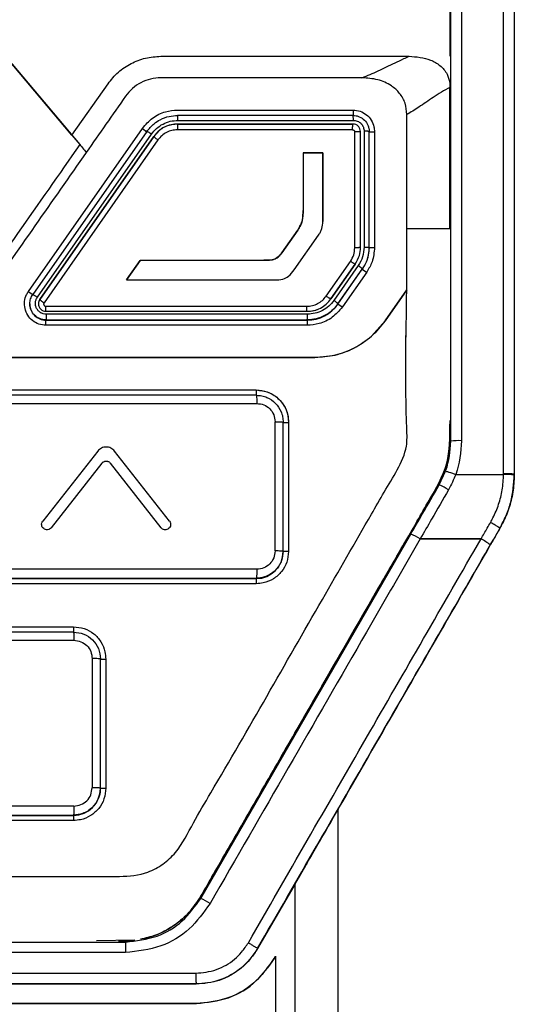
# Model space of a CAD drawing. Header units: millimetres. Extents: x 51 to 353, y -23 to 217.
# Tile 62 of 147: x 159.01 to 163.61, y 105.84 to 114.98. Entities that reach past the tile are written whole.
import ezdxf

# ---------------------------------------------------------------- set-up
doc = ezdxf.new("R2010")
doc.units = ezdxf.units.MM

msp = doc.modelspace()

# ---------------------------------------------------------------- linework, layer by layer
at = {"color": 7, "linetype": 'Continuous', "lineweight": 25}
for p, q in [((158.8908, 114.6306), (159.5677, 113.8241)), ((159.4952, 113.9106), (158.8909, 114.6309)), ((160.3219, 114.6451), (162.6307, 114.6449)), ((159.3308, 114.1066), (159.0858, 114.3983)), ((159.4952, 113.9106), (159.8305, 114.3893)), ((163.0099, 114.4022), (163.0099, 114.3555)), ((163.0099, 113.045), (163.0099, 114.3555)), ((160.4781, 114.1447), (162.1093, 114.1446)), ((160.4781, 114.1443), (160.4781, 114.1447)), ((160.4781, 114.1443), (162.1093, 114.1441)), ((162.1093, 114.0949), (160.4781, 114.095)), ((162.1093, 114.1441), (162.1093, 114.1446)), ((160.4784, 114.015), (160.4781, 114.015)), ((160.4781, 114.015), (162.1093, 114.0149)), ((162.1095, 114.0149), (160.4784, 114.015)), ((160.4812, 114.0488), (162.1133, 114.0487)), ((162.1093, 114.0149), (162.1095, 114.0149)), ((159.0898, 112.4596), (160.1505, 113.9742)), ((159.0898, 112.4592), (160.1505, 113.9737)), ((160.1914, 113.9458), (159.1308, 112.4312)), ((159.1736, 112.4054), (160.2349, 113.9208)), ((160.2569, 113.8999), (159.1963, 112.3854)), ((159.1963, 112.3853), (160.2569, 113.8999)), ((159.4952, 113.9106), (159.5677, 113.8241)), ((160.1505, 113.9737), (160.1505, 113.9742)), ((160.2569, 113.8999), (160.2569, 113.8999)), ((160.4755, 113.9649), (160.4759, 113.9613)), ((162.1059, 113.961), (160.4759, 113.9613)), ((162.1059, 113.961), (162.1057, 113.9648)), ((162.1258, 112.8657), (162.1257, 113.9412)), ((162.1793, 112.8689), (162.1793, 113.945)), ((162.2129, 113.9489), (162.2129, 112.8723)), ((162.2593, 112.8687), (162.2593, 113.9449)), ((162.3093, 113.9446), (162.3093, 112.8685)), ((160.2954, 113.8675), (159.2354, 112.3538)), ((161.8294, 113.7473), (161.6443, 113.747)), ((161.6443, 113.7469), (161.8294, 113.7473)), ((161.6443, 113.747), (161.6444, 113.2108)), ((161.8294, 113.1095), (161.8294, 113.7473)), ((161.8294, 113.7473), (161.8294, 113.1095)), ((161.8294, 113.7473), (161.8294, 113.7473)), ((161.8294, 113.1095), (161.8294, 113.1095)), ((161.5954, 113.029), (161.4477, 112.8186)), ((161.4477, 112.8186), (161.5954, 113.029)), ((161.5631, 112.6598), (161.7897, 112.9834)), ((161.5954, 113.029), (161.5954, 113.029)), ((161.4477, 112.8186), (161.4477, 112.8186)), ((162.1793, 112.8688), (162.1793, 112.8689)), ((162.2593, 112.8687), (162.2521, 112.8172)), ((160.1281, 112.7484), (160.0037, 112.5662)), ((160.0037, 112.5662), (160.1281, 112.7483)), ((161.2791, 112.7489), (160.1281, 112.7484)), ((160.1281, 112.7483), (161.2791, 112.7489)), ((160.1281, 112.7483), (160.1281, 112.7484)), ((161.2791, 112.7489), (161.2791, 112.7489)), ((161.8594, 112.4158), (162.086, 112.7393)), ((161.9037, 112.3902), (162.1305, 112.7139)), ((162.1305, 112.7139), (161.9037, 112.3901)), ((162.1586, 112.6999), (161.9317, 112.376)), ((161.9693, 112.3443), (162.196, 112.668)), ((161.9693, 112.3415), (162.196, 112.6653)), ((162.237, 112.639), (162.0102, 112.3153)), ((162.196, 112.668), (162.196, 112.6653)), ((160.0037, 112.5662), (161.383, 112.5661)), ((159.0898, 112.4592), (159.0898, 112.4596)), ((162.4085, 112.1859), (162.6099, 112.4734)), ((162.6099, 112.4732), (162.4085, 112.1857)), ((159.1037, 112.3452), (159.1037, 112.3423)), ((159.1963, 112.3854), (159.1963, 112.3853)), ((161.9693, 112.3415), (161.9693, 112.3443)), ((159.2516, 112.3224), (161.6788, 112.322)), ((159.2535, 112.2752), (161.6821, 112.2751)), ((161.6853, 112.2479), (159.2552, 112.248)), ((159.2552, 112.248), (159.2555, 112.2452)), ((161.6858, 112.2451), (161.6853, 112.2479)), ((159.2537, 112.1952), (161.6826, 112.195)), ((159.2537, 112.1923), (159.2537, 112.1952)), ((159.2537, 112.1923), (161.6826, 112.1923)), ((161.6826, 112.195), (161.6826, 112.1923)), ((162.2806, 112.0432), (162.4085, 112.1859)), ((162.4085, 112.1857), (162.4085, 112.1859)), ((161.6826, 112.1448), (159.2537, 112.1449)), ((162.5993, 111.8321), (162.5993, 112.049)), ((161.7532, 111.8448), (161.9432, 111.8677)), ((161.7532, 111.8446), (161.7532, 111.8448)), ((158.4099, 111.5448), (161.2099, 111.5446)), ((158.4099, 111.5443), (161.2099, 111.5442)), ((161.2099, 111.5442), (161.2099, 111.5446)), ((161.2099, 111.4949), (158.4099, 111.495)), ((158.4121, 111.4188), (161.2146, 111.4189)), ((161.3846, 110.0488), (161.3846, 111.2493)), ((161.4599, 110.0449), (161.4599, 111.2449)), ((161.5099, 111.2446), (161.5099, 110.0447)), ((159.7346, 110.9759), (159.2239, 110.326)), ((160.4025, 110.326), (159.8918, 110.9759)), ((159.7739, 110.8641), (159.3025, 110.2642)), ((159.7739, 110.8641), (159.3025, 110.2642)), ((159.7739, 110.8641), (159.7739, 110.8641)), ((160.3239, 110.2642), (159.8525, 110.8641)), ((160.3239, 110.2642), (159.8525, 110.8641)), ((159.8525, 110.8641), (159.8525, 110.8641)), ((162.9114, 110.6624), (162.9707, 110.7892)), ((163.0646, 110.7603), (163.0646, 110.7603)), ((163.0646, 110.7603), (163.5098, 110.7603)), ((163.6099, 110.7604), (163.6099, 110.7604)), ((163.6099, 110.7591), (163.6099, 110.7594)), ((159.3025, 110.2642), (159.3025, 110.2642)), ((160.3239, 110.2642), (160.3239, 110.2642)), ((163.4182, 110.1592), (163.4757, 110.2587)), ((163.4757, 110.2598), (163.4757, 110.2587)), ((163.4757, 110.2598), (163.4757, 110.2598)), ((160.6933, 106.8207), (162.6476, 110.2054)), ((162.7342, 110.1604), (163.3, 110.1604)), ((162.7342, 110.1604), (162.7342, 110.1602)), ((163.3, 110.1602), (162.7342, 110.1602)), ((163.3, 110.1604), (163.3, 110.1602)), ((161.4599, 110.0423), (161.4599, 110.0449)), ((161.2144, 109.8788), (158.412, 109.8787)), ((158.4099, 109.7951), (161.2099, 109.795)), ((158.4099, 109.7923), (161.2099, 109.7923)), ((161.2099, 109.795), (161.2099, 109.7923)), ((161.2099, 109.7447), (158.4099, 109.7448)), ((156.5099, 109.3449), (159.5099, 109.3448)), ((156.5099, 109.3444), (159.5099, 109.3444)), ((159.5099, 109.3444), (159.5099, 109.3448)), ((159.5099, 109.2951), (156.5099, 109.2951)), ((156.5103, 109.2186), (159.5129, 109.2188)), ((159.683, 109.0488), (159.683, 107.8488)), ((159.7599, 107.8451), (159.7599, 109.0451)), ((159.8099, 109.0448), (159.8099, 107.8449)), ((159.7599, 107.8423), (159.7599, 107.8451)), ((159.5127, 107.6788), (156.5103, 107.6788)), ((156.5099, 107.5952), (159.5099, 107.5951)), ((156.5099, 107.5923), (159.5099, 107.5923)), ((159.5099, 107.5951), (159.5099, 107.5923)), ((161.9699, 104.0021), (161.9699, 107.6509)), ((159.5099, 107.5449), (156.5099, 107.545)), ((161.5699, 106.957), (161.2218, 106.3541)), ((152.028, 106.4157), (159.9918, 106.4157)), ((160.0792, 106.4321), (159.7241, 106.4254)), ((159.9918, 106.4157), (159.9918, 106.3177)), ((159.9918, 106.3177), (152.028, 106.3177)), ((161.2218, 106.3561), (161.2218, 106.3561)), ((161.2218, 106.3561), (161.2218, 106.3552)), ((161.2218, 106.3541), (161.2218, 106.3552)), ((161.3766, 106.2622), (161.3899, 106.2853)), ((161.3899, 106.2853), (161.3899, 104.5093)), ((151.3716, 106.1277), (160.6474, 106.1277)), ((160.6493, 106.0257), (151.3703, 106.0257)), ((160.6493, 106.0257), (160.6493, 106.0238)), ((160.6526, 105.8435), (160.6526, 105.8438))]:
    msp.add_line(p, q, dxfattribs=at)
at = {"color": 8, "linetype": 'Continuous', "lineweight": 25}
for p, q in [((162.1093, 114.1441), (162.1093, 114.0923)), ((160.1501, 113.9719), (160.1914, 113.943)), ((162.2593, 113.9423), (162.3093, 113.9422)), ((162.3089, 112.866), (162.2593, 112.866)), ((162.196, 112.6653), (162.2358, 112.6374)), ((159.1308, 112.4283), (159.089, 112.4575)), ((162.0088, 112.3138), (161.9693, 112.3415)), ((159.2537, 112.1449), (159.2537, 112.1923)), ((161.6826, 112.1923), (161.6826, 112.1448)), ((161.2099, 111.5442), (161.2099, 111.4923)), ((161.4599, 111.2423), (161.5099, 111.2422)), ((161.5095, 110.0422), (161.4599, 110.0423)), ((161.2099, 109.7923), (161.2099, 109.7447)), ((159.5099, 109.3444), (159.5099, 109.2923)), ((159.7599, 109.0423), (159.8099, 109.0422)), ((159.8095, 107.8422), (159.7599, 107.8423)), ((159.5099, 107.5923), (159.5099, 107.5449))]:
    msp.add_line(p, q, dxfattribs=at)
at = {"color": 7, "linetype": 'Continuous', "lineweight": 25}
for centre, radius, start, end in [((161.9093, 112.866), 0.35, 324.99804, 360), ((159.2537, 112.3423), 0.15, 180.00002, 270.00002), ((161.6826, 112.5423), 0.35, 269.99999, 324.99804), ((163.095, 110.6272), 0.4465, 86.8008, 99.67971), ((163.5262, 110.2929), 0.4677, 79.70751, 92.0113), ((162.713, 110.1717), 0.5292, 57.41251, 67.97896), ((162.4221, 109.6676), 0.5832, 57.64144, 67.25001), ((162.4298, 109.6811), 0.5678, 57.58033, 67.44403), ((163.0188, 109.6214), 0.6079, 52.77011, 62.44731), ((163.011, 109.6079), 0.6234, 52.95361, 62.38439), ((161.2099, 110.0423), 0.25, 269.99999, 359.99998), ((159.5099, 107.8423), 0.25, 269.99999, 359.99998), ((160.1233, 105.6847), 1.2709, 58.89272, 63.35245)]:
    msp.add_arc(centre, radius, start, end, dxfattribs=at)
for points in [[(163.0099, 123.6437), (163.0099, 122.1506), (163.0099, 119.1644), (163.0099, 116.1514), (163.0099, 114.6449)], [(159.1037, 112.3457), (159.1049, 112.361), (159.1074, 112.3916), (159.123, 112.418), (159.1308, 112.4312)], [(159.1963, 112.3854), (159.1927, 112.3792), (159.1854, 112.3668), (159.1842, 112.3524), (159.1837, 112.3452)], [(159.1963, 112.3853), (159.1927, 112.3791), (159.1854, 112.3667), (159.1842, 112.3523), (159.1837, 112.3452)], [(159.7599, 109.0451), (159.7588, 109.0455), (159.7565, 109.0465), (159.7389, 109.0477), (159.7135, 109.0485), (159.6932, 109.0487), (159.683, 109.0488)], [(159.7599, 107.8451), (159.7588, 107.8456), (159.7565, 107.8465), (159.7388, 107.8477), (159.7135, 107.8486), (159.6931, 107.8487), (159.683, 107.8488)], [(161.9699, 107.6507), (161.9099, 107.5465), (161.7897, 107.3381), (161.6432, 107.0841), (161.5699, 106.957)]]:
    msp.add_open_spline(points, degree=3, dxfattribs=at)
for points, knots in [([(163.0199, 111.0673), (163.0199, 112.4773), (163.0199, 114.6478), (163.0199, 117.5701), (163.0199, 119.0822), (163.0199, 119.8382)], [0, 0, 0, 0, 0.481055, 0.740527, 1, 1, 1, 1]), ([(163.1199, 119.8515), (163.1199, 119.0948), (163.1199, 117.5813), (163.1199, 114.6565), (163.1199, 112.4842), (163.1199, 111.073)], [0, 0, 0, 0, 0.259483, 0.518958, 1, 1, 1, 1]), ([(163.5099, 110.7665), (163.5099, 111.5189), (163.5099, 113.0328), (163.5099, 115.3044), (163.5099, 117.5814), (163.5099, 119.0948), (163.5099, 119.8515)], [0, 0, 0, 0, 0.247772, 0.498507, 0.74925, 1, 1, 1, 1]), ([(163.6099, 119.8382), (163.6099, 119.0822), (163.6099, 117.5702), (163.6099, 115.2951), (163.6099, 113.0253), (163.6099, 111.5125), (163.6099, 110.7604)], [0, 0, 0, 0, 0.250722, 0.501444, 0.752165, 1, 1, 1, 1]), ([(159.8305, 114.3893), (159.8609, 114.4267), (159.9215, 114.5013), (160.0428, 114.5809), (160.1778, 114.6341), (160.2738, 114.6414), (160.3219, 114.6451)], [0, 0, 0, 0, 0.250806, 0.500056, 0.749214, 1, 1, 1, 1]), ([(162.1929, 114.4446), (162.1929, 114.4446), (162.2187, 114.4544), (162.2948, 114.485), (162.4195, 114.5447), (162.5422, 114.6036), (162.6145, 114.6374), (162.6306, 114.6449), (162.6307, 114.6449)], [0, 0, 0, 0, 0.00002, 0.18123, 0.537281, 0.897353, 0.99998, 1, 1, 1, 1]), ([(162.6307, 114.6449), (162.6992, 114.6394), (162.8021, 114.631), (162.9218, 114.5618), (162.9869, 114.4877), (163.0029, 114.4283), (163.0099, 114.4022)], [0, 0, 0, 0, 0.415962, 0.624895, 0.835545, 1, 1, 1, 1]), ([(160.3219, 114.4447), (160.2898, 114.4424), (160.2257, 114.4378), (160.1359, 114.4019), (160.055, 114.3488), (160.0146, 114.2991), (159.9943, 114.2742)], [0, 0, 0, 0, 0.250686, 0.499944, 0.749252, 1, 1, 1, 1]), ([(162.193, 114.4446), (161.9508, 114.4446), (161.3275, 114.4446), (160.7035, 114.4447), (160.3219, 114.4447)], [0, 0, 0, 0, 0.388467, 1, 1, 1, 1]), ([(162.61, 114.1034), (162.6068, 114.1387), (162.6004, 114.2093), (162.547, 114.3031), (162.4602, 114.3812), (162.3384, 114.435), (162.2427, 114.4413), (162.1931, 114.4446)], [0, 0, 0, 0, 0.175632, 0.351642, 0.522592, 0.752551, 1, 1, 1, 1]), ([(163.0099, 114.3555), (163.0099, 114.3555), (162.9567, 114.3277), (162.8561, 114.2651), (162.726, 114.1728), (162.6473, 114.1232), (162.6099, 114.1034), (162.6099, 114.1034)], [0, 0, 0, 0, 0.00002, 0.361022, 0.701785, 0.99998, 1, 1, 1, 1]), ([(159.9943, 114.2742), (159.9333, 114.1871), (159.8114, 114.0129), (159.6893, 113.8387), (159.6283, 113.7516)], [0, 0, 0, 0, 0.500009, 1, 1, 1, 1]), ([(160.1505, 113.9742), (160.18, 114.0084), (160.239, 114.0769), (160.3579, 114.1345), (160.4405, 114.1415), (160.4781, 114.1447)], [0, 0, 0, 0, 0.352721, 0.705461, 1, 1, 1, 1]), ([(160.1914, 113.9458), (160.2127, 113.9715), (160.2485, 114.0148), (160.3211, 114.0606), (160.3953, 114.0895), (160.4514, 114.0932), (160.4781, 114.095)], [0, 0, 0, 0, 0.29696, 0.499569, 0.762093, 1, 1, 1, 1]), ([(160.4812, 114.0488), (160.481, 114.0548), (160.4808, 114.0609), (160.4804, 114.068), (160.4803, 114.0737), (160.4799, 114.0835), (160.4792, 114.0931), (160.4785, 114.0944), (160.4781, 114.095)], [0, 0, 0, 0, 0.240366, 0.249336, 0.316014, 0.500215, 0.759056, 1, 1, 1, 1]), ([(162.1093, 114.1446), (162.1317, 114.1424), (162.1765, 114.138), (162.2364, 114.1037), (162.2815, 114.0533), (162.3058, 113.997), (162.3083, 113.9597), (162.3093, 113.9446)], [0, 0, 0, 0, 0.214174, 0.428377, 0.641944, 0.85527, 1, 1, 1, 1]), ([(162.1133, 114.0487), (162.1131, 114.0547), (162.1129, 114.0607), (162.1125, 114.067), (162.1124, 114.0727), (162.1121, 114.0778), (162.1118, 114.0816), (162.1118, 114.0816), (162.1118, 114.0816), (162.1117, 114.0818), (162.1117, 114.0823), (162.1115, 114.0844), (162.1111, 114.0885), (162.1103, 114.0936), (162.1097, 114.0944), (162.1093, 114.0949)], [0, 0, 0, 0, 0.241139, 0.245033, 0.277356, 0.499886, 0.499919, 0.500016, 0.500404, 0.50195, 0.508123, 0.532791, 0.630953, 0.790741, 1, 1, 1, 1]), ([(162.1093, 114.0949), (162.1195, 114.0943), (162.1397, 114.0931), (162.1772, 114.0809), (162.218, 114.0537), (162.2453, 114.0129), (162.2575, 113.9754), (162.2587, 113.9552), (162.2593, 113.9449)], [0, 0, 0, 0, 0.130305, 0.25721, 0.499781, 0.741559, 0.868826, 1, 1, 1, 1]), ([(162.6099, 113.0447), (162.6099, 113.2781), (162.6099, 113.6311), (162.6099, 113.9839), (162.6099, 114.1034)], [0, 0, 0, 0, 0.661204, 1, 1, 1, 1]), ([(160.2349, 113.9208), (160.25, 113.9395), (160.2804, 113.9769), (160.341, 114.0172), (160.4088, 114.0438), (160.457, 114.0471), (160.4812, 114.0488)], [0, 0, 0, 0, 0.249913, 0.499687, 0.749406, 1, 1, 1, 1]), ([(160.4784, 114.015), (160.4578, 114.0137), (160.4145, 114.0109), (160.3571, 113.9886), (160.3011, 113.9533), (160.2734, 113.9198), (160.2569, 113.8999)], [0, 0, 0, 0, 0.237791, 0.499911, 0.703096, 1, 1, 1, 1]), ([(160.4781, 114.015), (160.4423, 114.0108), (160.3829, 114.0039), (160.307, 113.9592), (160.2744, 113.9206), (160.2569, 113.8999)], [0, 0, 0, 0, 0.41482, 0.68642, 1, 1, 1, 1]), ([(160.4781, 114.015), (160.4778, 114.0143), (160.4773, 114.0133), (160.4767, 114.0072), (160.4762, 114.0008), (160.4759, 113.9928), (160.4756, 113.9811), (160.4755, 113.9713), (160.4755, 113.9649)], [0, 0, 0, 0, 0.236619, 0.364682, 0.496022, 0.627944, 0.75768, 1, 1, 1, 1]), ([(162.1057, 113.9648), (162.1057, 113.9712), (162.1058, 113.981), (162.1063, 113.9927), (162.1067, 114.0007), (162.1073, 114.0071), (162.1082, 114.0132), (162.1088, 114.0142), (162.1093, 114.0149)], [0, 0, 0, 0, 0.242401, 0.37216, 0.50409, 0.635422, 0.763461, 1, 1, 1, 1]), ([(162.1793, 113.9449), (162.1782, 113.9541), (162.1761, 113.9725), (162.1599, 113.9956), (162.1367, 114.0118), (162.1184, 114.0138), (162.1093, 114.0149)], [0, 0, 0, 0, 0.25112, 0.501475, 0.751092, 1, 1, 1, 1]), ([(162.1793, 113.945), (162.1782, 113.9542), (162.1761, 113.9725), (162.1599, 113.9957), (162.1368, 114.0118), (162.1186, 114.0139), (162.1095, 114.0149)], [0, 0, 0, 0, 0.251394, 0.501628, 0.751046, 1, 1, 1, 1]), ([(162.1133, 114.0487), (162.1162, 114.0486), (162.1244, 114.0484), (162.1401, 114.0455), (162.1618, 114.0373), (162.1765, 114.0266), (162.1836, 114.0195), (162.1837, 114.0194), (162.184, 114.0191), (162.1852, 114.0179), (162.1897, 114.0132), (162.1936, 114.0081), (162.1974, 114.0024), (162.2008, 113.9968), (162.2097, 113.9795), (162.2116, 113.9618), (162.2129, 113.9489)], [0, 0, 0, 0, 0.056082, 0.158106, 0.305996, 0.498949, 0.499033, 0.499649, 0.501318, 0.507561, 0.531672, 0.626385, 0.630281, 0.662499, 0.753417, 1, 1, 1, 1]), ([(160.2349, 113.9208), (160.2297, 113.9243), (160.2217, 113.9298), (160.2119, 113.936), (160.205, 113.9401), (160.1993, 113.9432), (160.1936, 113.946), (160.1923, 113.9458), (160.1914, 113.9458)], [0, 0, 0, 0, 0.2394629, 0.3683632, 0.4999959, 0.6316288, 0.7605295, 1, 1, 1, 1]), ([(160.2569, 113.8999), (160.2572, 113.899), (160.2575, 113.8977), (160.2621, 113.8933), (160.2669, 113.889), (160.2732, 113.8839), (160.2824, 113.8768), (160.2903, 113.8712), (160.2954, 113.8675)], [0, 0, 0, 0, 0.239475, 0.36845, 0.500001, 0.631551, 0.760526, 1, 1, 1, 1]), ([(160.4759, 113.9613), (160.4582, 113.9601), (160.4229, 113.9576), (160.3732, 113.9382), (160.3288, 113.9087), (160.3065, 113.8813), (160.2954, 113.8675)], [0, 0, 0, 0, 0.24994, 0.499733, 0.749452, 1, 1, 1, 1]), ([(162.1059, 113.961), (162.1085, 113.9607), (162.1136, 113.96), (162.1202, 113.9555), (162.1247, 113.9489), (162.1253, 113.9437), (162.1257, 113.9412)], [0, 0, 0, 0, 0.250667, 0.500039, 0.749756, 1, 1, 1, 1]), ([(162.1793, 113.9449), (162.1786, 113.9444), (162.1774, 113.9436), (162.1707, 113.9427), (162.1636, 113.9421), (162.1549, 113.9416), (162.1424, 113.9412), (162.1322, 113.9412), (162.1257, 113.9412)], [0, 0, 0, 0, 0.2384449, 0.367724, 0.5000314, 0.632334, 0.7615998, 1, 1, 1, 1]), ([(162.2593, 113.9449), (162.2587, 113.9454), (162.2573, 113.9464), (162.2468, 113.9476), (162.2312, 113.9486), (162.2189, 113.9488), (162.2129, 113.9489)], [0, 0, 0, 0, 0.241046, 0.500029, 0.758996, 1, 1, 1, 1]), ([(159.5677, 113.8241), (159.3753, 113.5489), (159.1304, 113.1985), (158.83, 112.7717), (158.6727, 112.5415), (158.5074, 112.3257), (158.2831, 112.1899), (158.0401, 112.1252), (157.7859, 112.1341), (157.2596, 112.1299), (156.3414, 112.1335), (155.381, 112.1326), (154.644, 112.1319), (154.2522, 112.1339), (153.8823, 112.127), (153.5687, 112.2742), (153.3642, 112.5086), (153.0123, 113.0384), (152.7015, 113.4739), (152.4516, 113.8241)], [0, 0, 0, 0, 0.115575, 0.147183, 0.179347, 0.211731, 0.239494, 0.267722, 0.296788, 0.326322, 0.448484, 0.611592, 0.656005, 0.701123, 0.746564, 0.780978, 0.816037, 0.852024, 1, 1, 1, 1]), ([(159.5677, 113.8241), (159.5762, 113.8139), (159.6016, 113.7835), (159.6177, 113.7644), (159.6283, 113.7516)], [0, 0, 0, 0, 0.3346289, 1, 1, 1, 1]), ([(159.6283, 113.7516), (159.469, 113.5241), (159.1505, 113.0692), (158.8316, 112.6138), (158.6721, 112.3861)], [0, 0, 0, 0, 0.499991, 1, 1, 1, 1]), ([(161.6444, 113.2108), (161.6444, 113.1945), (161.6444, 113.148), (161.6314, 113.0833), (161.605, 113.0435), (161.5954, 113.029)], [0, 0, 0, 0, 0.2554297, 0.7286984, 1, 1, 1, 1]), ([(161.5954, 113.029), (161.6134, 113.0606), (161.6456, 113.1172), (161.6448, 113.1821), (161.6444, 113.2108)], [0, 0, 0, 0, 0.5580955, 1, 1, 1, 1]), ([(161.7897, 112.9834), (161.7958, 112.993), (161.808, 113.0122), (161.8248, 113.054), (161.8276, 113.0875), (161.8294, 113.1095)], [0, 0, 0, 0, 0.254635, 0.509311, 1, 1, 1, 1]), ([(162.6099, 113.0447), (162.6442, 113.0447), (162.7128, 113.0448), (162.8432, 113.0449), (162.9471, 113.045), (163.0099, 113.045)], [0, 0, 0, 0, 0.2830515, 0.5663061, 1, 1, 1, 1]), ([(162.6099, 112.4734), (162.6099, 112.5686), (162.6099, 112.7591), (162.6099, 112.9495), (162.6099, 113.0447)], [0, 0, 0, 0, 0.499999, 1, 1, 1, 1]), ([(161.4477, 112.8186), (161.4338, 112.8007), (161.4103, 112.7704), (161.3479, 112.7485), (161.3058, 112.7488), (161.2791, 112.7489)], [0, 0, 0, 0, 0.345587, 0.584751, 1, 1, 1, 1]), ([(161.2791, 112.7489), (161.3162, 112.7484), (161.3678, 112.7477), (161.4224, 112.7846), (161.4392, 112.8072), (161.4477, 112.8186)], [0, 0, 0, 0, 0.559914, 0.778965, 1, 1, 1, 1]), ([(162.086, 112.7393), (162.0975, 112.7588), (162.1204, 112.7979), (162.124, 112.8431), (162.1258, 112.8657)], [0, 0, 0, 0, 0.499289, 1, 1, 1, 1]), ([(162.1793, 112.8687), (162.1786, 112.8683), (162.1775, 112.8677), (162.1707, 112.867), (162.1637, 112.8665), (162.155, 112.8661), (162.1425, 112.8657), (162.1324, 112.8657), (162.1258, 112.8657)], [0, 0, 0, 0, 0.238431, 0.36768, 0.499957, 0.632239, 0.761507, 1, 1, 1, 1]), ([(162.1305, 112.7139), (162.1457, 112.7403), (162.1736, 112.7884), (162.1775, 112.8438), (162.1793, 112.8689)], [0, 0, 0, 0, 0.546842, 1, 1, 1, 1]), ([(162.1305, 112.7139), (162.1457, 112.7402), (162.1736, 112.7883), (162.1775, 112.8437), (162.1793, 112.8687)], [0, 0, 0, 0, 0.546691, 1, 1, 1, 1]), ([(162.2129, 112.8723), (162.2105, 112.8415), (162.2056, 112.7798), (162.1743, 112.7265), (162.1586, 112.6999)], [0, 0, 0, 0, 0.499304, 1, 1, 1, 1]), ([(162.2129, 112.8723), (162.219, 112.8721), (162.2257, 112.872), (162.2329, 112.8716), (162.2382, 112.8714), (162.2476, 112.871), (162.2573, 112.87), (162.2586, 112.8692), (162.2593, 112.8687)], [0, 0, 0, 0, 0.246612, 0.271067, 0.319734, 0.491564, 0.754919, 1, 1, 1, 1]), ([(162.3093, 112.8685), (162.3053, 112.823), (162.2981, 112.7408), (162.2559, 112.6705), (162.237, 112.639)], [0, 0, 0, 0, 0.552831, 1, 1, 1, 1]), ([(162.1305, 112.7139), (162.1296, 112.7138), (162.1282, 112.7136), (162.1223, 112.7164), (162.1165, 112.7196), (162.1094, 112.7238), (162.0994, 112.7302), (162.0913, 112.7357), (162.086, 112.7393)], [0, 0, 0, 0, 0.2391638, 0.3681724, 0.5, 0.6318276, 0.7608362, 1, 1, 1, 1]), ([(162.196, 112.668), (162.1958, 112.6688), (162.1955, 112.6701), (162.1911, 112.6745), (162.1864, 112.6787), (162.1803, 112.6837), (162.1713, 112.6907), (162.1636, 112.6963), (162.1586, 112.6999)], [0, 0, 0, 0, 0.239756, 0.368553, 0.5, 0.631447, 0.760244, 1, 1, 1, 1]), ([(161.383, 112.5661), (161.4082, 112.5671), (161.4527, 112.5689), (161.5187, 112.601), (161.5467, 112.6381), (161.5631, 112.6598)], [0, 0, 0, 0, 0.352486, 0.621585, 1, 1, 1, 1]), ([(149.4099, 112.4734), (149.4175, 112.0449), (149.4259, 111.5629), (149.4036, 111.0216), (149.4762, 110.8164), (149.6844, 110.5039), (150.2542, 109.469), (150.8495, 108.4455), (151.398, 107.5248), (151.5183, 107.2814), (151.6754, 107.1348), (151.8635, 107.0297), (152.4672, 107.0182), (153.8488, 107.031), (155.9345, 107.0229), (157.9229, 107.0268), (159.1414, 107.0237), (159.6673, 107.0264), (159.9356, 107.0202), (160.172, 107.0401), (160.3455, 107.1343), (160.5029, 107.281), (160.6214, 107.5251), (161.0862, 108.3009), (161.6279, 109.2656), (162.1697, 110.1935), (162.3991, 110.5974), (162.5234, 110.7981), (162.6177, 110.9952), (162.5931, 111.564), (162.602, 112.0454), (162.6099, 112.4734)], [0, 0, 0, 0, 0.062594, 0.070392, 0.078093, 0.093739, 0.125035, 0.250218, 0.265866, 0.281471, 0.289176, 0.296844, 0.312248, 0.374839, 0.500005, 0.613907, 0.664028, 0.677156, 0.690284, 0.703228, 0.710903, 0.71858, 0.734181, 0.749829, 0.850602, 0.894942, 0.906555, 0.918176, 0.929608, 0.937406, 1, 1, 1, 1]), ([(159.2537, 112.1449), (159.2312, 112.1471), (159.1863, 112.1515), (159.1265, 112.1859), (159.0811, 112.2365), (159.0549, 112.2997), (159.0513, 112.3678), (159.0665, 112.4225), (159.0841, 112.4505), (159.0898, 112.4596)], [0, 0, 0, 0, 0.154231, 0.308468, 0.462592, 0.616772, 0.771202, 0.925971, 1, 1, 1, 1]), ([(159.1308, 112.4312), (159.1316, 112.4312), (159.1328, 112.4311), (159.1383, 112.4282), (159.1439, 112.425), (159.1507, 112.4208), (159.1604, 112.4144), (159.1684, 112.409), (159.1736, 112.4054)], [0, 0, 0, 0, 0.239494, 0.368385, 0.5, 0.631615, 0.760505, 1, 1, 1, 1]), ([(159.2537, 112.1952), (159.2338, 112.1975), (159.1944, 112.2021), (159.1451, 112.2366), (159.1176, 112.2772), (159.1054, 112.3149), (159.1043, 112.3353), (159.1037, 112.3457)], [0, 0, 0, 0, 0.252504, 0.499382, 0.739492, 0.867384, 1, 1, 1, 1]), ([(159.2552, 112.248), (159.2461, 112.2488), (159.228, 112.2503), (159.2028, 112.2617), (159.1815, 112.279), (159.1656, 112.3014), (159.1564, 112.3273), (159.1545, 112.3546), (159.1597, 112.3818), (159.1689, 112.3975), (159.1736, 112.4054)], [0, 0, 0, 0, 0.124954, 0.249714, 0.374641, 0.499756, 0.624456, 0.749384, 0.874422, 1, 1, 1, 1]), ([(159.1837, 112.3452), (159.184, 112.3404), (159.1845, 112.3309), (159.1904, 112.3129), (159.2038, 112.2937), (159.227, 112.2782), (159.2447, 112.2762), (159.2535, 112.2752)], [0, 0, 0, 0, 0.131843, 0.261823, 0.514998, 0.761012, 1, 1, 1, 1]), ([(159.1837, 112.3452), (159.184, 112.3404), (159.1845, 112.3308), (159.1904, 112.3128), (159.2038, 112.2936), (159.2271, 112.2781), (159.2449, 112.2761), (159.2537, 112.2752)], [0, 0, 0, 0, 0.1316, 0.261437, 0.514564, 0.76075, 1, 1, 1, 1]), ([(159.1963, 112.3853), (159.1966, 112.3846), (159.1971, 112.3835), (159.2018, 112.3792), (159.2068, 112.3751), (159.2131, 112.3701), (159.2224, 112.3631), (159.2303, 112.3574), (159.2354, 112.3538)], [0, 0, 0, 0, 0.23943, 0.368344, 0.5, 0.631656, 0.76057, 1, 1, 1, 1]), ([(159.2354, 112.3538), (159.2345, 112.3522), (159.2327, 112.3491), (159.2317, 112.3437), (159.232, 112.3383), (159.2338, 112.3331), (159.237, 112.3287), (159.2412, 112.3253), (159.2462, 112.3229), (159.2498, 112.3226), (159.2516, 112.3224)], [0, 0, 0, 0, 0.125246, 0.250253, 0.375339, 0.500609, 0.62511, 0.749546, 0.874317, 1, 1, 1, 1]), ([(161.6788, 112.322), (161.6964, 112.3232), (161.7317, 112.3256), (161.7815, 112.345), (161.826, 112.3746), (161.8483, 112.402), (161.8594, 112.4158)], [0, 0, 0, 0, 0.249949, 0.49975, 0.749457, 1, 1, 1, 1]), ([(161.6821, 112.2751), (161.704, 112.2766), (161.7474, 112.2796), (161.8084, 112.3037), (161.8629, 112.3397), (161.8901, 112.3734), (161.9037, 112.3902)], [0, 0, 0, 0, 0.252691, 0.500364, 0.750191, 1, 1, 1, 1]), ([(161.6826, 112.275), (161.7027, 112.2763), (161.7459, 112.2791), (161.807, 112.3027), (161.8629, 112.3396), (161.8901, 112.3733), (161.9037, 112.3901)], [0, 0, 0, 0, 0.2325114, 0.4997795, 0.749871, 1, 1, 1, 1]), ([(161.9693, 112.3443), (161.9516, 112.3224), (161.9164, 112.2788), (161.8459, 112.2322), (161.767, 112.2009), (161.7109, 112.197), (161.6826, 112.195)], [0, 0, 0, 0, 0.2498189, 0.4996515, 0.7473376, 1, 1, 1, 1]), ([(161.9317, 112.376), (161.9166, 112.3572), (161.8863, 112.3198), (161.8255, 112.2796), (161.7576, 112.2529), (161.7094, 112.2496), (161.6853, 112.2479)], [0, 0, 0, 0, 0.249493, 0.499708, 0.749415, 1, 1, 1, 1]), ([(161.9037, 112.3901), (161.9029, 112.3901), (161.9015, 112.39), (161.8957, 112.3928), (161.8899, 112.396), (161.8828, 112.4002), (161.8728, 112.4066), (161.8647, 112.4122), (161.8594, 112.4158)], [0, 0, 0, 0, 0.23919, 0.3682722, 0.5000001, 0.6317281, 0.7608102, 1, 1, 1, 1]), ([(161.9693, 112.3443), (161.969, 112.3451), (161.9687, 112.3463), (161.9643, 112.3507), (161.9596, 112.3549), (161.9535, 112.3598), (161.9445, 112.3668), (161.9367, 112.3724), (161.9317, 112.376)], [0, 0, 0, 0, 0.239767, 0.368632, 0.500001, 0.63137, 0.760234, 1, 1, 1, 1]), ([(159.2537, 112.2752), (159.2534, 112.2758), (159.2529, 112.2772), (159.2523, 112.288), (159.2518, 112.3038), (159.2517, 112.3164), (159.2516, 112.3224)], [0, 0, 0, 0, 0.2408458, 0.5000656, 0.759249, 1, 1, 1, 1]), ([(159.2555, 112.2452), (159.2555, 112.2389), (159.2555, 112.2291), (159.2552, 112.2174), (159.255, 112.2094), (159.2547, 112.203), (159.2543, 112.1969), (159.2539, 112.1958), (159.2537, 112.1952)], [0, 0, 0, 0, 0.2415885, 0.3711138, 0.5029654, 0.6343835, 0.7626614, 1, 1, 1, 1]), ([(161.6826, 112.275), (161.6821, 112.2757), (161.6813, 112.277), (161.6804, 112.2867), (161.6799, 112.2968), (161.6797, 112.3025), (161.6793, 112.3097), (161.679, 112.316), (161.6788, 112.322)], [0, 0, 0, 0, 0.240791, 0.499879, 0.683476, 0.750674, 0.760025, 1, 1, 1, 1]), ([(162.0102, 112.3153), (161.9807, 112.281), (161.9216, 112.2125), (161.8027, 112.155), (161.7201, 112.148), (161.6826, 112.1448)], [0, 0, 0, 0, 0.352821, 0.705649, 1, 1, 1, 1]), ([(161.6826, 112.195), (161.683, 112.1957), (161.6836, 112.1967), (161.6843, 112.2029), (161.6849, 112.2093), (161.6853, 112.2173), (161.6857, 112.229), (161.6858, 112.2387), (161.6858, 112.2451)], [0, 0, 0, 0, 0.237228, 0.365473, 0.496879, 0.628742, 0.758299, 1, 1, 1, 1]), ([(162.4085, 112.1857), (162.368, 112.1356), (162.2872, 112.0357), (162.1253, 111.9288), (161.9451, 111.8578), (161.8171, 111.849), (161.7532, 111.8446)], [0, 0, 0, 0, 0.251027, 0.500723, 0.750912, 1, 1, 1, 1]), ([(161.9432, 111.8677), (162.0051, 111.8869), (162.1282, 111.9251), (162.23, 112.004), (162.2806, 112.0432)], [0, 0, 0, 0, 0.502871, 1, 1, 1, 1]), ([(150.2666, 111.8448), (151.5206, 111.8449), (154.0596, 111.845), (157.8933, 111.845), (160.4658, 111.8449), (161.7532, 111.8448)], [0, 0, 0, 0, 0.327726, 0.663541, 1, 1, 1, 1]), ([(161.7532, 111.8446), (160.4775, 111.8447), (157.9262, 111.8448), (154.0925, 111.8448), (151.5417, 111.8447), (150.2666, 111.8446)], [0, 0, 0, 0, 0.333395, 0.666761, 1, 1, 1, 1]), ([(161.2099, 111.5446), (161.2436, 111.5413), (161.311, 111.5347), (161.4008, 111.4831), (161.4687, 111.4071), (161.5047, 111.3227), (161.5084, 111.2669), (161.5099, 111.2446)], [0, 0, 0, 0, 0.2146231, 0.4292631, 0.6435113, 0.8574924, 1, 1, 1, 1]), ([(161.2099, 111.5442), (161.2493, 111.5397), (161.3278, 111.5306), (161.4271, 111.4612), (161.4964, 111.362), (161.5054, 111.2835), (161.5099, 111.2442)], [0, 0, 0, 0, 0.250806, 0.500375, 0.749962, 1, 1, 1, 1]), ([(161.2099, 111.4949), (161.2105, 111.4938), (161.2117, 111.4917), (161.2132, 111.4742), (161.2143, 111.4487), (161.2145, 111.4286), (161.2146, 111.4189)], [0, 0, 0, 0, 0.240728, 0.5, 0.759273, 1, 1, 1, 1]), ([(161.2099, 111.4949), (161.2272, 111.4938), (161.2611, 111.4918), (161.3235, 111.4713), (161.3915, 111.4258), (161.4368, 111.3578), (161.457, 111.2951), (161.4589, 111.2617), (161.4599, 111.2449)], [0, 0, 0, 0, 0.132134, 0.259644, 0.499748, 0.744254, 0.870859, 1, 1, 1, 1]), ([(161.2146, 111.4189), (161.2368, 111.4163), (161.2812, 111.4112), (161.3374, 111.3721), (161.3768, 111.316), (161.382, 111.2716), (161.3846, 111.2493)], [0, 0, 0, 0, 0.2500716, 0.4998566, 0.7494973, 1, 1, 1, 1]), ([(163.0099, 111.2617), (163.0134, 111.1371), (163.0204, 110.8884), (162.8418, 110.5571), (162.2409, 109.5316), (161.6351, 108.4754), (161.0203, 107.4048), (160.8044, 107.0411), (160.6419, 106.7277), (160.4359, 106.5578), (160.2855, 106.4749), (160.1788, 106.4521), (160.1317, 106.442)], [0, 0, 0, 0, 0.064105, 0.127914, 0.191826, 0.689205, 0.762481, 0.836673, 0.911445, 0.943254, 0.974927, 1, 1, 1, 1]), ([(161.3846, 111.2493), (161.3945, 111.2492), (161.4142, 111.2489), (161.4382, 111.2478), (161.4559, 111.2465), (161.4586, 111.2454), (161.4599, 111.2449)], [0, 0, 0, 0, 0.249052, 0.499998, 0.75095, 1, 1, 1, 1]), ([(162.6923, 110.3026), (162.7296, 110.3677), (162.8335, 110.5495), (163.0131, 110.8413), (163.011, 111.1026), (163.0099, 111.2264)], [0, 0, 0, 0, 0.226781, 0.633694, 1, 1, 1, 1]), ([(162.9707, 110.7892), (162.9718, 110.7925), (163.0039, 110.8811), (163.0121, 110.9759), (163.0199, 111.0673)], [0, 0, 0, 0, 0.036637, 1, 1, 1, 1]), ([(163.1199, 111.073), (163.1104, 110.9664), (163.1009, 110.8597), (163.0646, 110.7603), (163.0646, 110.7603)], [0, 0, 0, 0, 0.9999623, 1, 1, 1, 1]), ([(159.8918, 110.9759), (159.8868, 110.9815), (159.8767, 110.9928), (159.8572, 111.0048), (159.8358, 111.0124), (159.8132, 111.015), (159.7906, 111.0124), (159.7692, 111.0048), (159.7497, 110.9928), (159.7396, 110.9815), (159.7346, 110.9759)], [0, 0, 0, 0, 0.1249975, 0.2497912, 0.3747723, 0.4997896, 0.6245864, 0.7495534, 0.8745811, 1, 1, 1, 1]), ([(159.7739, 110.8641), (159.7764, 110.8669), (159.7814, 110.8725), (159.7911, 110.8785), (159.8018, 110.8823), (159.8131, 110.8836), (159.8244, 110.8824), (159.8352, 110.8786), (159.8449, 110.8725), (159.85, 110.8669), (159.8525, 110.8641)], [0, 0, 0, 0, 0.125001, 0.249795, 0.374788, 0.499793, 0.624585, 0.749568, 0.874585, 1, 1, 1, 1]), ([(159.7739, 110.8641), (159.7764, 110.8669), (159.7814, 110.8725), (159.7911, 110.8785), (159.8018, 110.8823), (159.8131, 110.8836), (159.8244, 110.8824), (159.8352, 110.8786), (159.8449, 110.8726), (159.85, 110.8669), (159.8525, 110.8641)], [0, 0, 0, 0, 0.125001, 0.249795, 0.374788, 0.499793, 0.624585, 0.749568, 0.874585, 1, 1, 1, 1]), ([(162.9707, 110.7892), (162.981, 110.7872), (162.9935, 110.7849), (163.0374, 110.77), (163.0541, 110.7641), (163.0646, 110.7603)], [0, 0, 0, 0, 0.647151, 0.777218, 1, 1, 1, 1]), ([(163.0646, 110.7603), (163.0646, 110.7603), (163.0466, 110.711), (163.0223, 110.6643), (162.998, 110.6177)], [0, 0, 0, 0, 0.000076, 1, 1, 1, 1]), ([(163.3885, 110.3137), (163.3959, 110.3278), (163.4248, 110.3822), (163.4674, 110.4811), (163.5015, 110.6174), (163.5089, 110.7118), (163.5098, 110.7603), (163.5098, 110.7603)], [0, 0, 0, 0, 0.102302, 0.395226, 0.688456, 0.999974, 1, 1, 1, 1]), ([(163.4757, 110.2587), (163.4958, 110.298), (163.5359, 110.3765), (163.5947, 110.5418), (163.6038, 110.6727), (163.6099, 110.7591)], [0, 0, 0, 0, 0.253187, 0.506614, 1, 1, 1, 1]), ([(163.6098, 110.753), (163.6069, 110.6997), (163.6013, 110.5952), (163.5625, 110.4445), (163.5154, 110.3351), (163.4841, 110.2752), (163.4757, 110.2598), (163.4757, 110.2598)], [0, 0, 0, 0, 0.309755, 0.607344, 0.897982, 0.999981, 1, 1, 1, 1]), ([(163.5098, 110.7603), (163.5098, 110.7603), (163.5098, 110.7623), (163.5099, 110.7644), (163.5099, 110.7665)], [0, 0, 0, 0, 0.001934, 1, 1, 1, 1]), ([(163.6099, 110.7604), (163.6088, 110.761), (163.6066, 110.7623), (163.5894, 110.764), (163.564, 110.7654), (163.5383, 110.7661), (163.5199, 110.7664), (163.5125, 110.7665), (163.5099, 110.7665)], [0, 0, 0, 0, 0.214646, 0.429292, 0.64394, 0.858591, 0.949657, 1, 1, 1, 1]), ([(163.6099, 110.7604), (163.6099, 110.7604), (163.6099, 110.758), (163.6098, 110.7555), (163.6098, 110.753)], [0, 0, 0, 0, 0.001623, 1, 1, 1, 1]), ([(162.6476, 110.2054), (162.6831, 110.267), (162.771, 110.4193), (162.859, 110.5716), (162.9114, 110.6624)], [0, 0, 0, 0, 0.40395, 1, 1, 1, 1]), ([(162.998, 110.6177), (162.9456, 110.5268), (162.8577, 110.3744), (162.7697, 110.2219), (162.7342, 110.1604)], [0, 0, 0, 0, 0.596066, 1, 1, 1, 1]), ([(159.3025, 110.2642), (159.2979, 110.2595), (159.2886, 110.2502), (159.2693, 110.2442), (159.2494, 110.2457), (159.2315, 110.2548), (159.2185, 110.27), (159.2123, 110.2889), (159.2135, 110.3092), (159.2204, 110.3204), (159.2239, 110.326)], [0, 0, 0, 0, 0.124923, 0.249891, 0.374882, 0.499875, 0.624849, 0.749779, 0.874699, 1, 1, 1, 1]), ([(159.3025, 110.2642), (159.2979, 110.2596), (159.2886, 110.2502), (159.2693, 110.2442), (159.2494, 110.2457), (159.2315, 110.2548), (159.2185, 110.27), (159.2123, 110.2889), (159.2135, 110.3092), (159.2204, 110.3204), (159.2239, 110.326)], [0, 0, 0, 0, 0.1249226, 0.2498908, 0.3748815, 0.4998749, 0.6248494, 0.7497794, 0.8746986, 1, 1, 1, 1]), ([(160.4025, 110.326), (160.406, 110.3203), (160.4129, 110.3091), (160.414, 110.2889), (160.4079, 110.2699), (160.3949, 110.2548), (160.3771, 110.2457), (160.3572, 110.2442), (160.3378, 110.2501), (160.3285, 110.2595), (160.3239, 110.2642)], [0, 0, 0, 0, 0.12492, 0.249896, 0.374898, 0.499899, 0.624874, 0.749799, 0.874708, 1, 1, 1, 1]), ([(160.4025, 110.326), (160.406, 110.3203), (160.4129, 110.3091), (160.414, 110.2889), (160.4079, 110.2699), (160.3949, 110.2548), (160.3771, 110.2457), (160.3572, 110.2442), (160.3378, 110.2501), (160.3285, 110.2595), (160.3239, 110.2642)], [0, 0, 0, 0, 0.1249198, 0.2498955, 0.3748977, 0.4998987, 0.6248739, 0.7497993, 0.8747081, 1, 1, 1, 1]), ([(163.3, 110.1604), (163.3194, 110.194), (163.3489, 110.2451), (163.3784, 110.2962), (163.3885, 110.3137)], [0, 0, 0, 0, 0.657866, 1, 1, 1, 1]), ([(163.4757, 110.2598), (163.4654, 110.2419), (163.4357, 110.1905), (163.406, 110.139), (163.3866, 110.1054)], [0, 0, 0, 0, 0.346765, 1, 1, 1, 1]), ([(163.4757, 110.2598), (163.475, 110.2607), (163.4735, 110.2627), (163.4591, 110.2723), (163.4374, 110.2856), (163.414, 110.2993), (163.3972, 110.3088), (163.3901, 110.3128), (163.3885, 110.3137)], [0, 0, 0, 0, 0.211454, 0.422907, 0.634367, 0.845843, 0.964795, 1, 1, 1, 1]), ([(160.1626, 106.4478), (160.212, 106.461), (160.3199, 106.4898), (160.4693, 106.5808), (160.6058, 106.7048), (160.7074, 106.8597), (160.8058, 107.037), (160.9187, 107.2302), (161.0412, 107.4432), (161.2307, 107.7711), (161.4905, 108.2212), (161.8251, 108.8006), (162.1238, 109.318), (162.3836, 109.7679), (162.5394, 110.0378), (162.6244, 110.1849), (162.6368, 110.2064)], [0, 0, 0, 0, 0.033389, 0.07308, 0.113408, 0.153632, 0.193995, 0.246763, 0.300581, 0.355448, 0.495588, 0.642146, 0.795126, 0.888281, 0.983667, 1, 1, 1, 1]), ([(162.7342, 110.1602), (162.7009, 110.1026), (162.5344, 109.8142), (161.8833, 108.6853), (161.265, 107.6136), (160.7799, 106.7729)], [0, 0, 0, 0, 0.051098, 0.255565, 1, 1, 1, 1]), ([(161.1359, 106.4092), (161.5013, 107.0426), (162.2229, 108.2933), (162.944, 109.5433), (163.3, 110.1602)], [0, 0, 0, 0, 0.50645, 1, 1, 1, 1]), ([(161.9699, 107.6509), (162.1784, 108.0119), (162.6615, 108.8487), (163.1439, 109.6841), (163.4182, 110.1592)], [0, 0, 0, 0, 0.43142, 1, 1, 1, 1]), ([(161.4599, 110.0449), (161.4572, 110.0164), (161.4527, 109.9705), (161.4234, 109.9113), (161.3873, 109.8651), (161.3402, 109.829), (161.2802, 109.8012), (161.236, 109.7973), (161.2099, 109.795)], [0, 0, 0, 0, 0.217042, 0.350299, 0.499758, 0.662991, 0.80091, 1, 1, 1, 1]), ([(161.5099, 110.0447), (161.5066, 110.0109), (161.4999, 109.9434), (161.4481, 109.8535), (161.3719, 109.7856), (161.2875, 109.7498), (161.2318, 109.7462), (161.2099, 109.7447)], [0, 0, 0, 0, 0.214778, 0.429539, 0.644696, 0.860094, 1, 1, 1, 1]), ([(161.3846, 110.0488), (161.382, 110.0265), (161.3769, 109.9819), (161.3375, 109.9258), (161.2814, 109.8865), (161.2367, 109.8814), (161.2144, 109.8788)], [0, 0, 0, 0, 0.249887, 0.499642, 0.749362, 1, 1, 1, 1]), ([(163.3866, 110.1054), (163.0306, 109.489), (162.3093, 108.2395), (161.5875, 106.9894), (161.2218, 106.3561)], [0, 0, 0, 0, 0.49341, 1, 1, 1, 1]), ([(161.4599, 110.0449), (161.4589, 110.0454), (161.4567, 110.0464), (161.4395, 110.0476), (161.4142, 110.0486), (161.3942, 110.0487), (161.3846, 110.0488)], [0, 0, 0, 0, 0.240842, 0.499996, 0.759152, 1, 1, 1, 1]), ([(161.2144, 109.8788), (161.2144, 109.8684), (161.2143, 109.8524), (161.2138, 109.8329), (161.2132, 109.8194), (161.2125, 109.8084), (161.2114, 109.7979), (161.2105, 109.7961), (161.2099, 109.795)], [0, 0, 0, 0, 0.2387973, 0.3679355, 0.4999978, 0.6320605, 0.7611996, 1, 1, 1, 1]), ([(159.5099, 109.3448), (159.5436, 109.3415), (159.611, 109.3349), (159.7008, 109.2833), (159.7687, 109.2073), (159.8047, 109.1229), (159.8084, 109.0671), (159.8099, 109.0448)], [0, 0, 0, 0, 0.214503, 0.429014, 0.643347, 0.857625, 1, 1, 1, 1]), ([(159.5099, 109.2951), (159.5103, 109.294), (159.511, 109.2919), (159.512, 109.2743), (159.5127, 109.2487), (159.5128, 109.2285), (159.5129, 109.2187)], [0, 0, 0, 0, 0.240679, 0.500001, 0.759322, 1, 1, 1, 1]), ([(159.5099, 109.2951), (159.5424, 109.2914), (159.6075, 109.284), (159.6901, 109.2267), (159.7485, 109.144), (159.7561, 109.0781), (159.7599, 109.0451)], [0, 0, 0, 0, 0.2477446, 0.4969599, 0.7476956, 1, 1, 1, 1]), ([(159.5129, 109.2188), (159.5352, 109.2162), (159.5798, 109.2111), (159.636, 109.1719), (159.6754, 109.1157), (159.6805, 109.0711), (159.683, 109.0488)], [0, 0, 0, 0, 0.2501, 0.499911, 0.749533, 1, 1, 1, 1]), ([(159.5127, 107.6788), (159.5351, 107.6813), (159.5797, 107.6865), (159.6359, 107.7258), (159.6752, 107.782), (159.6804, 107.8265), (159.6829, 107.8488)], [0, 0, 0, 0, 0.250625, 0.500333, 0.750079, 1, 1, 1, 1]), ([(159.7599, 107.8451), (159.7577, 107.8199), (159.754, 107.7764), (159.7268, 107.7163), (159.6905, 107.6685), (159.6442, 107.6321), (159.5851, 107.6025), (159.5388, 107.598), (159.5099, 107.5951)], [0, 0, 0, 0, 0.192306, 0.331765, 0.499827, 0.647274, 0.779933, 1, 1, 1, 1]), ([(159.8099, 107.8449), (159.8066, 107.8111), (159.7999, 107.7436), (159.7481, 107.6536), (159.6718, 107.5858), (159.5875, 107.55), (159.5318, 107.5463), (159.5099, 107.5449)], [0, 0, 0, 0, 0.214926, 0.429843, 0.644938, 0.86004, 1, 1, 1, 1]), ([(159.5128, 107.6788), (159.5127, 107.6685), (159.5127, 107.6525), (159.5124, 107.633), (159.512, 107.6195), (159.5115, 107.6086), (159.5108, 107.598), (159.5103, 107.5963), (159.5099, 107.5951)], [0, 0, 0, 0, 0.2388262, 0.3679539, 0.4999974, 0.6320412, 0.76117, 1, 1, 1, 1]), ([(161.2218, 106.3552), (161.405, 106.6725), (161.6544, 107.1045), (161.9037, 107.5362), (161.9699, 107.6509)], [0, 0, 0, 0, 0.7344149, 1, 1, 1, 1]), ([(161.5699, 104.5083), (161.5699, 104.9221), (161.5699, 105.7383), (161.5699, 106.5546), (161.5699, 106.957)], [0, 0, 0, 0, 0.506984, 1, 1, 1, 1]), ([(159.9918, 106.4157), (160.0921, 106.4268), (160.2832, 106.4479), (160.5334, 106.5986), (160.64, 106.7466), (160.6933, 106.8207)], [0, 0, 0, 0, 0.355421, 0.677708, 1, 1, 1, 1]), ([(160.7799, 106.7729), (160.72, 106.6897), (160.6003, 106.5232), (160.3192, 106.3539), (160.1044, 106.3301), (159.9918, 106.3177)], [0, 0, 0, 0, 0.322359, 0.644627, 1, 1, 1, 1]), ([(159.9277, 106.4254), (159.9665, 106.4243), (160.015, 106.4228), (160.0629, 106.4295), (160.0726, 106.4309)], [0, 0, 0, 0, 0.798935, 1, 1, 1, 1]), ([(160.6474, 106.1277), (160.6792, 106.1295), (160.7769, 106.1351), (160.9318, 106.1902), (161.0619, 106.2969), (161.1162, 106.3793), (161.1359, 106.4092)], [0, 0, 0, 0, 0.16204, 0.498173, 0.817826, 1, 1, 1, 1]), ([(161.1359, 106.4092), (161.1374, 106.4083), (161.1441, 106.4043), (161.1602, 106.3947), (161.1831, 106.3809), (161.2047, 106.3676), (161.2193, 106.3583), (161.221, 106.3568), (161.2218, 106.3561)], [0, 0, 0, 0, 0.0352445, 0.1466682, 0.3600162, 0.5733487, 0.7866742, 1, 1, 1, 1]), ([(161.2218, 106.3561), (161.2218, 106.3561), (161.2004, 106.321), (161.1344, 106.2257), (160.9824, 106.0989), (160.7998, 106.0351), (160.6854, 106.027), (160.6493, 106.0257), (160.6493, 106.0257)], [0, 0, 0, 0, 0.000017, 0.178976, 0.502202, 0.842799, 0.999983, 1, 1, 1, 1]), ([(161.2218, 106.3541), (161.1899, 106.3071), (161.125, 106.2112), (160.997, 106.1159), (160.8388, 106.0406), (160.723, 106.0303), (160.6493, 106.0238)], [0, 0, 0, 0, 0.24516, 0.49986, 0.681806, 1, 1, 1, 1]), ([(160.6526, 105.8438), (160.7535, 105.8547), (160.9561, 105.8766), (161.2145, 106.0345), (161.3251, 106.1899), (161.3766, 106.2622)], [0, 0, 0, 0, 0.347056, 0.696338, 1, 1, 1, 1]), ([(161.3766, 106.262), (161.3181, 106.1816), (161.201, 106.0206), (160.9376, 105.8721), (160.7456, 105.8529), (160.6526, 105.8435)], [0, 0, 0, 0, 0.339313, 0.680007, 1, 1, 1, 1]), ([(160.6474, 106.1277), (160.6474, 106.1262), (160.6476, 106.1182), (160.6479, 106.099), (160.6484, 106.0717), (160.6489, 106.0463), (160.6492, 106.029), (160.6492, 106.0268), (160.6493, 106.0257)], [0, 0, 0, 0, 0.028791, 0.151798, 0.363882, 0.575931, 0.787965, 1, 1, 1, 1]), ([(160.6493, 106.0238), (159.6196, 106.0238), (157.5599, 106.0239), (154.4627, 106.024), (152.4012, 106.0239), (151.3703, 106.0238)], [0, 0, 0, 0, 0.333199, 0.666565, 1, 1, 1, 1]), ([(151.3681, 105.8438), (152.1392, 105.8438), (153.6821, 105.8439), (156.0032, 105.844), (158.3283, 105.8439), (159.8775, 105.8438), (160.6526, 105.8438)], [0, 0, 0, 0, 0.2492901, 0.4988612, 0.7492864, 1, 1, 1, 1]), ([(160.6526, 105.8435), (159.882, 105.8436), (158.3399, 105.8437), (156.0191, 105.8437), (153.6936, 105.8437), (152.1436, 105.8436), (151.3681, 105.8436)], [0, 0, 0, 0, 0.249282, 0.498851, 0.749282, 1, 1, 1, 1])]:
    msp.add_open_spline(points, degree=3, knots=knots, dxfattribs=at)
at = {"color": 8, "linetype": 'Continuous', "lineweight": 25}
msp.add_open_spline([(162.2521, 112.8172), (162.2507, 112.8023), (162.2454, 112.7485), (162.2168, 112.7018), (162.196, 112.668)], degree=3, knots=[0, 0, 0, 0, 0.275942, 1, 1, 1, 1], dxfattribs=at)

doc.saveas('drawing.dxf')
